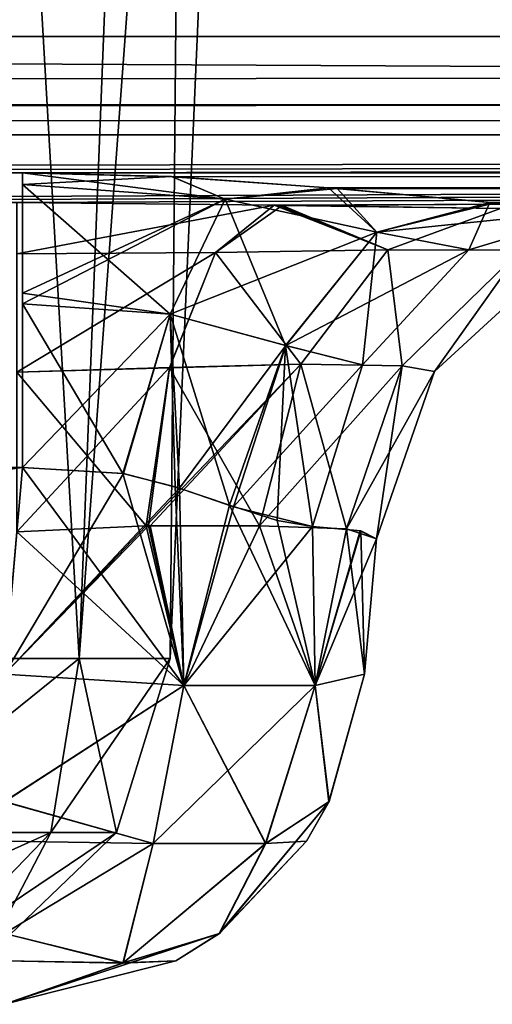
# Model space of a CAD drawing. Header units: millimetres. Extents: x -125 to 125, y -4 to 53.
# Tile 85 of 140: x 41.063 to 41.717, y -3.1 to -1.739. Entities that reach past the tile are written whole.
import ezdxf

# ---------------------------------------------------------------- set-up
doc = ezdxf.new("R2010")
doc.units = ezdxf.units.MM
doc.header["$LTSCALE"] = 65.185185
for name, color, linetype in [('14', 7, 'CONTINUOUS'), ('18', 7, 'CONTINUOUS'), ('209', 7, 'CONTINUOUS'), ('211', 7, 'CONTINUOUS'), ('272', 7, 'CONTINUOUS'), ('290', 7, 'CONTINUOUS'), ('297', 7, 'CONTINUOUS'), ('309', 7, 'CONTINUOUS'), ('312', 7, 'CONTINUOUS'), ('313', 7, 'CONTINUOUS'), ('332', 7, 'CONTINUOUS'), ('333', 7, 'CONTINUOUS'), ('345', 7, 'CONTINUOUS'), ('346', 7, 'CONTINUOUS'), ('347', 7, 'CONTINUOUS'), ('389', 7, 'CONTINUOUS'), ('390', 7, 'CONTINUOUS'), ('391', 7, 'CONTINUOUS'), ('409', 7, 'CONTINUOUS'), ('412', 7, 'CONTINUOUS'), ('413', 7, 'CONTINUOUS'), ('416', 7, 'CONTINUOUS'), ('421', 7, 'CONTINUOUS'), ('422', 7, 'CONTINUOUS'), ('423', 7, 'CONTINUOUS'), ('424', 7, 'CONTINUOUS'), ('429', 7, 'CONTINUOUS'), ('430', 7, 'CONTINUOUS'), ('431', 7, 'CONTINUOUS'), ('432', 7, 'CONTINUOUS'), ('478', 7, 'CONTINUOUS'), ('479', 7, 'CONTINUOUS'), ('480', 7, 'CONTINUOUS'), ('481', 7, 'CONTINUOUS')]:
    doc.layers.add(name, color=color, linetype=linetype)

msp = doc.modelspace()

# ---------------------------------------------------------------- linework, layer by layer
at = {"layer": '14', "color": 7, "linetype": 'Continuous'}
for points in [[(-123.8345, -1.5218, -124.8336), (123.8345, -1.5218, -124.8336), (123.8345, -1.7623, -124.7597), (-123.8345, -1.5218, -124.8336)], [(-123.8345, -1.5218, -124.8336), (123.8345, -1.7623, -124.7597), (-123.8345, -1.7623, -124.7597), (-123.8345, -1.5218, -124.8336)], [(123.8345, -1.7623, -124.7597), (123.8345, -1.9366, -124.5777), (-123.8345, -1.7623, -124.7597), (123.8345, -1.7623, -124.7597)], [(41.0668, -1.9508, -124.5504), (38.9332, -1.9508, -124.5504), (-123.8345, -1.7623, -124.7597), (41.0668, -1.9508, -124.5504)], [(123.8345, -1.9366, -124.5777), (41.0668, -1.9508, -124.5504), (-123.8345, -1.7623, -124.7597), (123.8345, -1.9366, -124.5777)], [(123.8345, -1.9366, -124.5777), (123.8345, -2, -124.334), (41.0668, -1.9508, -124.5504), (123.8345, -1.9366, -124.5777)], [(41.0668, -1.9508, -124.5504), (123.8345, -2, -124.334), (41.2731, -1.956, -124.5391), (41.0668, -1.9508, -124.5504)], [(41.2731, -1.956, -124.5391), (123.8345, -2, -124.334), (41.5021, -1.9724, -124.4978), (41.2731, -1.956, -124.5391)], [(41.5021, -1.9724, -124.4978), (123.8345, -2, -124.334), (41.7201, -1.9922, -124.422), (41.5021, -1.9724, -124.4978)]]:
    msp.add_3dface(points, dxfattribs=at)
at = {"layer": '18', "color": 7, "linetype": 'Continuous'}
for points in [[(123.8345, -1.5218, 124.8336), (-123.8345, -1.5218, 124.8336), (-123.8345, -1.7623, 124.7597), (123.8345, -1.5218, 124.8336)], [(123.8345, -1.5218, 124.8336), (-123.8345, -1.7623, 124.7597), (123.8345, -1.7623, 124.7597), (123.8345, -1.5218, 124.8336)], [(-123.8345, -1.7623, 124.7597), (-123.8345, -1.9366, 124.5777), (123.8345, -1.7623, 124.7597), (-123.8345, -1.7623, 124.7597)], [(-123.8345, -1.9366, 124.5777), (-41.0668, -1.9508, 124.5504), (123.8345, -1.7623, 124.7597), (-123.8345, -1.9366, 124.5777)], [(-41.0668, -1.9508, 124.5504), (-38.9332, -1.9508, 124.5504), (123.8345, -1.7623, 124.7597), (-41.0668, -1.9508, 124.5504)], [(-38.9332, -1.9508, 124.5504), (38.9332, -1.9508, 124.5504), (123.8345, -1.7623, 124.7597), (-38.9332, -1.9508, 124.5504)], [(38.9332, -1.9508, 124.5504), (41.0668, -1.9508, 124.5504), (123.8345, -1.7623, 124.7597), (38.9332, -1.9508, 124.5504)], [(123.8345, -1.9366, 124.5777), (123.8345, -1.7623, 124.7597), (41.0668, -1.9508, 124.5504), (123.8345, -1.9366, 124.5777)], [(41.2741, -1.9561, 124.539), (123.8345, -1.9366, 124.5777), (41.0668, -1.9508, 124.5504), (41.2741, -1.9561, 124.539)], [(41.4902, -1.9714, 124.5008), (123.8345, -1.9366, 124.5777), (41.2741, -1.9561, 124.539), (41.4902, -1.9714, 124.5008)], [(41.7134, -1.9917, 124.425), (123.8345, -1.9366, 124.5777), (41.4902, -1.9714, 124.5008), (41.7134, -1.9917, 124.425)], [(41.8745, -2, 124.334), (123.8345, -1.9366, 124.5777), (41.7134, -1.9917, 124.425), (41.8745, -2, 124.334)]]:
    msp.add_3dface(points, dxfattribs=at)
at = {"layer": '209', "color": 7, "linetype": 'Continuous'}
for points in [[(0, -1.898, -121.5652), (60.9384, -1.898, -121.7069), (0, -1.5981, -120.8409), (0, -1.898, -121.5652)], [(0, -1.5981, -120.8409), (60.9384, -1.898, -121.7069), (60.452, -1.5981, -120.9804), (0, -1.5981, -120.8409)], [(0, -1.898, -121.5652), (41.0589, -1.9919, -122.1852), (60.9384, -1.898, -121.7069), (0, -1.898, -121.5652)], [(41.0589, -1.9919, -122.1852), (41.4151, -1.9955, -122.2419), (60.9384, -1.898, -121.7069), (41.0589, -1.9919, -122.1852)], [(41.4151, -1.9955, -122.2419), (41.4259, -1.9957, -122.2456), (60.9384, -1.898, -121.7069), (41.4151, -1.9955, -122.2419)], [(41.4259, -1.9957, -122.2456), (41.7281, -2, -122.4074), (60.9384, -1.898, -121.7069), (41.4259, -1.9957, -122.2456)]]:
    msp.add_3dface(points, dxfattribs=at)
at = {"layer": '211', "color": 7, "linetype": 'Continuous'}
for points in [[(60.452, -1.5981, 120.9804), (0, -1.898, 121.5652), (0, -1.5981, 120.8409), (60.452, -1.5981, 120.9804)], [(60.9384, -1.898, 121.7069), (0, -1.898, 121.5652), (60.452, -1.5981, 120.9804), (60.9384, -1.898, 121.7069)], [(60.9384, -1.898, 121.7069), (12.7914, -2, 122.3471), (0, -1.898, 121.5652), (60.9384, -1.898, 121.7069)], [(38.9409, -1.9923, 122.1843), (12.7914, -2, 122.3471), (60.9384, -1.898, 121.7069), (38.9409, -1.9923, 122.1843)], [(39.9999, -1.9921, 122.1848), (38.9409, -1.9923, 122.1843), (60.9384, -1.898, 121.7069), (39.9999, -1.9921, 122.1848)], [(41.0589, -1.9919, 122.1852), (39.9999, -1.9921, 122.1848), (60.9384, -1.898, 121.7069), (41.0589, -1.9919, 122.1852)], [(41.4151, -1.9955, 122.242), (41.0589, -1.9919, 122.1852), (60.9384, -1.898, 121.7069), (41.4151, -1.9955, 122.242)], [(41.4207, -1.9956, 122.2438), (41.4151, -1.9955, 122.242), (60.9384, -1.898, 121.7069), (41.4207, -1.9956, 122.2438)], [(41.7281, -2, 122.4074), (41.4207, -1.9956, 122.2438), (60.9384, -1.898, 121.7069), (41.7281, -2, 122.4074)]]:
    msp.add_3dface(points, dxfattribs=at)
at = {"layer": '272', "color": 7, "linetype": 'Continuous'}
msp.add_3dface([(41.0418, -2.6436, 124.2437), (41.0668, -2.3579, 124.2687), (38.9332, -2.3579, 124.2687), (41.0418, -2.6436, 124.2437)], dxfattribs=at)
at = {"layer": '290', "color": 7, "linetype": 'Continuous'}
for points in [[(38.9582, -2.6436, -124.2437), (38.9332, -2.3579, -124.2687), (41.0668, -2.3579, -124.2687), (38.9582, -2.6436, -124.2437)], [(41.0418, -2.6436, -124.2437), (38.9582, -2.6436, -124.2437), (41.0668, -2.3579, -124.2687), (41.0418, -2.6436, -124.2437)]]:
    msp.add_3dface(points, dxfattribs=at)
at = {"layer": '297', "color": 7, "linetype": 'Continuous'}
for points in [[(41.5399, -2.6436, 123.1619), (41.5563, -2.4564, 123.1456), (41.5563, -2.4564, 123.762), (41.5399, -2.6436, 123.1619)], [(41.5399, -2.6436, 123.7456), (41.5399, -2.6436, 123.1619), (41.5563, -2.4564, 123.762), (41.5399, -2.6436, 123.7456)]]:
    msp.add_3dface(points, dxfattribs=at)
at = {"layer": '309', "color": 7, "linetype": 'Continuous'}
for points in [[(41.5399, -2.6436, -123.1619), (41.5399, -2.6436, -123.7456), (41.5563, -2.4564, -123.1456), (41.5399, -2.6436, -123.1619)], [(41.5399, -2.6436, -123.7456), (41.5563, -2.4564, -123.762), (41.5563, -2.4564, -123.1456), (41.5399, -2.6436, -123.7456)]]:
    msp.add_3dface(points, dxfattribs=at)
at = {"layer": '312', "color": 7, "linetype": 'Continuous'}
for points in [[(41.0668, -2.3579, 124.2687), (41.0418, -2.6436, 124.2437), (41.2898, -2.6593, 124.1757), (41.0668, -2.3579, 124.2687)], [(41.0668, -2.3579, 124.2687), (41.2898, -2.6593, 124.1757), (41.2055, -2.3663, 124.2482), (41.0668, -2.3579, 124.2687)], [(41.2055, -2.3663, 124.2482), (41.2898, -2.6593, 124.1757), (41.2779, -2.3849, 124.2185), (41.2055, -2.3663, 124.2482)], [(41.2779, -2.3849, 124.2185), (41.2898, -2.6593, 124.1757), (41.3532, -2.4102, 124.1707), (41.2779, -2.3849, 124.2185)], [(41.2898, -2.6593, 124.1757), (41.4719, -2.6593, 123.9936), (41.3532, -2.4102, 124.1707), (41.2898, -2.6593, 124.1757)], [(41.3532, -2.4102, 124.1707), (41.4719, -2.6593, 123.9936), (41.4191, -2.4313, 124.1102), (41.3532, -2.4102, 124.1707)], [(41.4191, -2.4313, 124.1102), (41.4719, -2.6593, 123.9936), (41.4678, -2.4395, 124.0495), (41.4191, -2.4313, 124.1102)], [(41.4678, -2.4395, 124.0495), (41.4719, -2.6593, 123.9936), (41.5348, -2.4456, 123.9113), (41.4678, -2.4395, 124.0495)], [(41.4719, -2.6593, 123.9936), (41.5399, -2.6436, 123.7456), (41.5348, -2.4456, 123.9113), (41.4719, -2.6593, 123.9936)], [(41.5399, -2.6436, 123.7456), (41.5563, -2.4564, 123.762), (41.5348, -2.4456, 123.9113), (41.5399, -2.6436, 123.7456)]]:
    msp.add_3dface(points, dxfattribs=at)
at = {"layer": '313', "color": 7, "linetype": 'Continuous'}
for points in [[(41.0418, -2.6436, 122.6638), (41.059, -2.447, 122.6466), (41.238, -2.4386, 122.6787), (41.0418, -2.6436, 122.6638)], [(41.2898, -2.6593, 122.7318), (41.0418, -2.6436, 122.6638), (41.2409, -2.4386, 122.6798), (41.2898, -2.6593, 122.7318)], [(41.2409, -2.4386, 122.6798), (41.0418, -2.6436, 122.6638), (41.238, -2.4386, 122.6787), (41.2409, -2.4386, 122.6798)], [(41.3947, -2.4387, 122.7749), (41.2898, -2.6593, 122.7318), (41.2409, -2.4386, 122.6798), (41.3947, -2.4387, 122.7749)], [(41.4719, -2.6593, 122.914), (41.2898, -2.6593, 122.7318), (41.3947, -2.4387, 122.7749), (41.4719, -2.6593, 122.914)], [(41.515, -2.4427, 122.9426), (41.4719, -2.6593, 122.914), (41.3947, -2.4387, 122.7749), (41.515, -2.4427, 122.9426)], [(41.5563, -2.4564, 123.1456), (41.4719, -2.6593, 122.914), (41.515, -2.4427, 122.9426), (41.5563, -2.4564, 123.1456)], [(41.5563, -2.4564, 123.1456), (41.5399, -2.6436, 123.1619), (41.4719, -2.6593, 122.914), (41.5563, -2.4564, 123.1456)]]:
    msp.add_3dface(points, dxfattribs=at)
at = {"layer": '332', "color": 7, "linetype": 'Continuous'}
for points in [[(41.0418, -2.6436, -124.2437), (41.0668, -2.3579, -124.2687), (41.2067, -2.3665, -124.2478), (41.0418, -2.6436, -124.2437)], [(41.2838, -2.3868, -124.2154), (41.0418, -2.6436, -124.2437), (41.2067, -2.3665, -124.2478), (41.2838, -2.3868, -124.2154)], [(41.2898, -2.6593, -124.1757), (41.0418, -2.6436, -124.2437), (41.2838, -2.3868, -124.2154), (41.2898, -2.6593, -124.1757)], [(41.3589, -2.4122, -124.1662), (41.2898, -2.6593, -124.1757), (41.2838, -2.3868, -124.2154), (41.3589, -2.4122, -124.1662)], [(41.4678, -2.4395, -124.0495), (41.2898, -2.6593, -124.1757), (41.3589, -2.4122, -124.1662), (41.4678, -2.4395, -124.0495)], [(41.4719, -2.6593, -123.9936), (41.2898, -2.6593, -124.1757), (41.4678, -2.4395, -124.0495), (41.4719, -2.6593, -123.9936)], [(41.5337, -2.4454, -123.9147), (41.4719, -2.6593, -123.9936), (41.4678, -2.4395, -124.0495), (41.5337, -2.4454, -123.9147)], [(41.5563, -2.4564, -123.762), (41.4719, -2.6593, -123.9936), (41.5337, -2.4454, -123.9147), (41.5563, -2.4564, -123.762)], [(41.5563, -2.4564, -123.762), (41.5399, -2.6436, -123.7456), (41.4719, -2.6593, -123.9936), (41.5563, -2.4564, -123.762)]]:
    msp.add_3dface(points, dxfattribs=at)
at = {"layer": '333', "color": 7, "linetype": 'Continuous'}
for points in [[(41.059, -2.447, -122.6466), (41.0418, -2.6436, -122.6638), (41.2898, -2.6593, -122.7318), (41.059, -2.447, -122.6466)], [(41.059, -2.447, -122.6466), (41.2898, -2.6593, -122.7318), (41.238, -2.4386, -122.6787), (41.059, -2.447, -122.6466)], [(41.238, -2.4386, -122.6787), (41.2898, -2.6593, -122.7318), (41.2435, -2.4386, -122.6808), (41.238, -2.4386, -122.6787)], [(41.2435, -2.4386, -122.6808), (41.2898, -2.6593, -122.7318), (41.3947, -2.4387, -122.7749), (41.2435, -2.4386, -122.6808)], [(41.2898, -2.6593, -122.7318), (41.4719, -2.6593, -122.914), (41.3947, -2.4387, -122.7749), (41.2898, -2.6593, -122.7318)], [(41.3947, -2.4387, -122.7749), (41.4719, -2.6593, -122.914), (41.515, -2.4427, -122.9426), (41.3947, -2.4387, -122.7749)], [(41.4719, -2.6593, -122.914), (41.5399, -2.6436, -123.1619), (41.515, -2.4427, -122.9426), (41.4719, -2.6593, -122.914)], [(41.5399, -2.6436, -123.1619), (41.5563, -2.4564, -123.1456), (41.515, -2.4427, -122.9426), (41.5399, -2.6436, -123.1619)]]:
    msp.add_3dface(points, dxfattribs=at)
at = {"layer": '345', "color": 7, "linetype": 'Continuous'}
for points in [[(41.2898, -2.6593, 124.1757), (41.0418, -2.6436, 124.2437), (41.0418, -2.8201, 124.1946), (41.2898, -2.6593, 124.1757)], [(41.5399, -2.6436, 123.7456), (41.4719, -2.6593, 123.9936), (41.4908, -2.8201, 123.7456), (41.5399, -2.6436, 123.7456)], [(41.2898, -2.6593, 124.1757), (41.0418, -2.8201, 124.1946), (41.2475, -2.8777, 124.107), (41.2898, -2.6593, 124.1757)], [(41.4032, -2.8777, 123.9512), (41.2898, -2.6593, 124.1757), (41.2475, -2.8777, 124.107), (41.4032, -2.8777, 123.9512)], [(41.4719, -2.6593, 123.9936), (41.2898, -2.6593, 124.1757), (41.4032, -2.8777, 123.9512), (41.4719, -2.6593, 123.9936)], [(41.4908, -2.8201, 123.7456), (41.4719, -2.6593, 123.9936), (41.4032, -2.8777, 123.9512), (41.4908, -2.8201, 123.7456)], [(41.0418, -2.8201, 124.1946), (41.0418, -3.0021, 124.0428), (41.2475, -2.8777, 124.107), (41.0418, -2.8201, 124.1946)], [(41.4908, -2.8201, 123.7456), (41.4032, -2.8777, 123.9512), (41.4596, -2.8747, 123.7456), (41.4908, -2.8201, 123.7456)], [(41.2475, -2.8777, 124.107), (41.0418, -3.0021, 124.0428), (41.2058, -3.043, 123.9095), (41.2475, -2.8777, 124.107)], [(41.4032, -2.8777, 123.9512), (41.2475, -2.8777, 124.107), (41.2058, -3.043, 123.9095), (41.4032, -2.8777, 123.9512)], [(41.4032, -2.8777, 123.9512), (41.2058, -3.043, 123.9095), (41.3391, -3.0021, 123.7456), (41.4032, -2.8777, 123.9512)], [(41.4032, -2.8777, 123.9512), (41.3391, -3.0021, 123.7456), (41.4596, -2.8747, 123.7456), (41.4032, -2.8777, 123.9512)], [(41.0418, -3.0021, 124.0428), (41.0418, -3.1, 123.7456), (41.2058, -3.043, 123.9095), (41.0418, -3.0021, 124.0428)], [(41.3391, -3.0021, 123.7456), (41.2058, -3.043, 123.9095), (41.2791, -3.0401, 123.7456), (41.3391, -3.0021, 123.7456)], [(41.2058, -3.043, 123.9095), (41.0418, -3.1, 123.7456), (41.2791, -3.0401, 123.7456), (41.2058, -3.043, 123.9095)]]:
    msp.add_3dface(points, dxfattribs=at)
at = {"layer": '346', "color": 7, "linetype": 'Continuous'}
for points in [[(41.5399, -2.6436, 123.1619), (41.5399, -2.6436, 123.7456), (41.4908, -2.8201, 123.7456), (41.5399, -2.6436, 123.1619)], [(41.5399, -2.6436, 123.1619), (41.4908, -2.8201, 123.7456), (41.4908, -2.8201, 123.1619), (41.5399, -2.6436, 123.1619)], [(41.4908, -2.8201, 123.7456), (41.4596, -2.8747, 123.7456), (41.4908, -2.8201, 123.1619), (41.4908, -2.8201, 123.7456)], [(41.4908, -2.8201, 123.1619), (41.4596, -2.8747, 123.7456), (41.4596, -2.8747, 123.1619), (41.4908, -2.8201, 123.1619)], [(41.4596, -2.8747, 123.1619), (41.3391, -3.0021, 123.7456), (41.3391, -3.0021, 123.1619), (41.4596, -2.8747, 123.1619)], [(41.4596, -2.8747, 123.7456), (41.3391, -3.0021, 123.7456), (41.4596, -2.8747, 123.1619), (41.4596, -2.8747, 123.7456)], [(41.3391, -3.0021, 123.1619), (41.2791, -3.0401, 123.7456), (41.2791, -3.0401, 123.1619), (41.3391, -3.0021, 123.1619)], [(41.3391, -3.0021, 123.7456), (41.2791, -3.0401, 123.7456), (41.3391, -3.0021, 123.1619), (41.3391, -3.0021, 123.7456)], [(41.0418, -3.1, 123.7456), (41.0418, -3.1, 123.1619), (41.2791, -3.0401, 123.1619), (41.0418, -3.1, 123.7456)], [(41.2791, -3.0401, 123.7456), (41.0418, -3.1, 123.7456), (41.2791, -3.0401, 123.1619), (41.2791, -3.0401, 123.7456)]]:
    msp.add_3dface(points, dxfattribs=at)
at = {"layer": '347', "color": 7, "linetype": 'Continuous'}
for points in [[(41.0418, -2.6436, 122.6638), (41.2898, -2.6593, 122.7318), (41.0418, -2.8201, 122.713), (41.0418, -2.6436, 122.6638)], [(41.4719, -2.6593, 122.914), (41.5399, -2.6436, 123.1619), (41.4908, -2.8201, 123.1619), (41.4719, -2.6593, 122.914)], [(41.0418, -2.8201, 122.713), (41.2898, -2.6593, 122.7318), (41.2475, -2.8777, 122.8005), (41.0418, -2.8201, 122.713)], [(41.2475, -2.8777, 122.8005), (41.4719, -2.6593, 122.914), (41.4032, -2.8777, 122.9563), (41.2475, -2.8777, 122.8005)], [(41.2898, -2.6593, 122.7318), (41.4719, -2.6593, 122.914), (41.2475, -2.8777, 122.8005), (41.2898, -2.6593, 122.7318)], [(41.4719, -2.6593, 122.914), (41.4908, -2.8201, 123.1619), (41.4032, -2.8777, 122.9563), (41.4719, -2.6593, 122.914)], [(41.0418, -2.8201, 122.713), (41.2475, -2.8777, 122.8005), (41.0418, -2.8747, 122.7442), (41.0418, -2.8201, 122.713)], [(41.4908, -2.8201, 123.1619), (41.4596, -2.8747, 123.1619), (41.3391, -3.0021, 123.1619), (41.4908, -2.8201, 123.1619)], [(41.4908, -2.8201, 123.1619), (41.3391, -3.0021, 123.1619), (41.4032, -2.8777, 122.9563), (41.4908, -2.8201, 123.1619)], [(41.2475, -2.8777, 122.8005), (41.0418, -3.0021, 122.8647), (41.0418, -2.8747, 122.7442), (41.2475, -2.8777, 122.8005)], [(41.2475, -2.8777, 122.8005), (41.2058, -3.043, 122.998), (41.0418, -3.0021, 122.8647), (41.2475, -2.8777, 122.8005)], [(41.4032, -2.8777, 122.9563), (41.3391, -3.0021, 123.1619), (41.2058, -3.043, 122.998), (41.4032, -2.8777, 122.9563)], [(41.2475, -2.8777, 122.8005), (41.4032, -2.8777, 122.9563), (41.2058, -3.043, 122.998), (41.2475, -2.8777, 122.8005)], [(41.3391, -3.0021, 123.1619), (41.0418, -3.1, 123.1619), (41.2058, -3.043, 122.998), (41.3391, -3.0021, 123.1619)], [(41.0418, -3.1, 123.1619), (41.3391, -3.0021, 123.1619), (41.2791, -3.0401, 123.1619), (41.0418, -3.1, 123.1619)], [(41.0418, -3.0021, 122.8647), (41.2058, -3.043, 122.998), (41.0418, -3.0401, 122.9246), (41.0418, -3.0021, 122.8647)], [(41.2058, -3.043, 122.998), (41.0418, -3.1, 123.1619), (41.0418, -3.0401, 122.9246), (41.2058, -3.043, 122.998)]]:
    msp.add_3dface(points, dxfattribs=at)
at = {"layer": '389', "color": 7, "linetype": 'Continuous'}
for points in [[(41.0418, -2.6436, -124.2437), (41.2898, -2.6593, -124.1757), (41.0418, -2.8199, -124.1946), (41.0418, -2.6436, -124.2437)], [(41.4719, -2.6593, -123.9936), (41.5399, -2.6436, -123.7456), (41.4909, -2.8199, -123.7456), (41.4719, -2.6593, -123.9936)], [(41.0418, -2.8199, -124.1946), (41.2898, -2.6593, -124.1757), (41.2476, -2.8775, -124.1071), (41.0418, -2.8199, -124.1946)], [(41.2476, -2.8775, -124.1071), (41.4719, -2.6593, -123.9936), (41.4033, -2.8775, -123.9513), (41.2476, -2.8775, -124.1071)], [(41.2898, -2.6593, -124.1757), (41.4719, -2.6593, -123.9936), (41.2476, -2.8775, -124.1071), (41.2898, -2.6593, -124.1757)], [(41.4033, -2.8775, -123.9513), (41.4719, -2.6593, -123.9936), (41.4909, -2.8199, -123.7456), (41.4033, -2.8775, -123.9513)], [(41.0418, -2.8747, -124.1633), (41.0418, -2.8199, -124.1946), (41.2476, -2.8775, -124.1071), (41.0418, -2.8747, -124.1633)], [(41.3393, -3.0019, -123.7456), (41.4909, -2.8199, -123.7456), (41.4596, -2.8747, -123.7456), (41.3393, -3.0019, -123.7456)], [(41.4033, -2.8775, -123.9513), (41.4909, -2.8199, -123.7456), (41.3393, -3.0019, -123.7456), (41.4033, -2.8775, -123.9513)], [(41.0418, -3.0019, -124.0431), (41.0418, -2.8747, -124.1633), (41.2476, -2.8775, -124.1071), (41.0418, -3.0019, -124.0431)], [(41.0418, -3.0019, -124.0431), (41.2476, -2.8775, -124.1071), (41.2059, -3.0429, -123.9097), (41.0418, -3.0019, -124.0431)], [(41.2476, -2.8775, -124.1071), (41.4033, -2.8775, -123.9513), (41.2059, -3.0429, -123.9097), (41.2476, -2.8775, -124.1071)], [(41.2059, -3.0429, -123.9097), (41.4033, -2.8775, -123.9513), (41.3393, -3.0019, -123.7456), (41.2059, -3.0429, -123.9097)], [(41.0418, -3.0401, -123.9829), (41.0418, -3.0019, -124.0431), (41.2059, -3.0429, -123.9097), (41.0418, -3.0401, -123.9829)], [(41.0418, -3.1, -123.7456), (41.3393, -3.0019, -123.7456), (41.2791, -3.0401, -123.7456), (41.0418, -3.1, -123.7456)], [(41.0418, -3.1, -123.7456), (41.2059, -3.0429, -123.9097), (41.3393, -3.0019, -123.7456), (41.0418, -3.1, -123.7456)], [(41.0418, -3.1, -123.7456), (41.0418, -3.0401, -123.9829), (41.2059, -3.0429, -123.9097), (41.0418, -3.1, -123.7456)]]:
    msp.add_3dface(points, dxfattribs=at)
at = {"layer": '390', "color": 7, "linetype": 'Continuous'}
for points in [[(41.5399, -2.6436, -123.7456), (41.5399, -2.6436, -123.1619), (41.4909, -2.8199, -123.1619), (41.5399, -2.6436, -123.7456)], [(41.4909, -2.8199, -123.7456), (41.5399, -2.6436, -123.7456), (41.4909, -2.8199, -123.1619), (41.4909, -2.8199, -123.7456)], [(41.4596, -2.8747, -123.1619), (41.4909, -2.8199, -123.7456), (41.4909, -2.8199, -123.1619), (41.4596, -2.8747, -123.1619)], [(41.4596, -2.8747, -123.7456), (41.4909, -2.8199, -123.7456), (41.4596, -2.8747, -123.1619), (41.4596, -2.8747, -123.7456)], [(41.3393, -3.0019, -123.1619), (41.4596, -2.8747, -123.7456), (41.4596, -2.8747, -123.1619), (41.3393, -3.0019, -123.1619)], [(41.3393, -3.0019, -123.7456), (41.4596, -2.8747, -123.7456), (41.3393, -3.0019, -123.1619), (41.3393, -3.0019, -123.7456)], [(41.2791, -3.0401, -123.1619), (41.3393, -3.0019, -123.7456), (41.3393, -3.0019, -123.1619), (41.2791, -3.0401, -123.1619)], [(41.2791, -3.0401, -123.7456), (41.3393, -3.0019, -123.7456), (41.2791, -3.0401, -123.1619), (41.2791, -3.0401, -123.7456)], [(41.0418, -3.1, -123.1619), (41.0418, -3.1, -123.7456), (41.2791, -3.0401, -123.7456), (41.0418, -3.1, -123.1619)], [(41.0418, -3.1, -123.1619), (41.2791, -3.0401, -123.7456), (41.2791, -3.0401, -123.1619), (41.0418, -3.1, -123.1619)]]:
    msp.add_3dface(points, dxfattribs=at)
at = {"layer": '391', "color": 7, "linetype": 'Continuous'}
for points in [[(41.2898, -2.6593, -122.7318), (41.0418, -2.6436, -122.6638), (41.0418, -2.8199, -122.7129), (41.2898, -2.6593, -122.7318)], [(41.5399, -2.6436, -123.1619), (41.4719, -2.6593, -122.914), (41.4909, -2.8199, -123.1619), (41.5399, -2.6436, -123.1619)], [(41.2898, -2.6593, -122.7318), (41.0418, -2.8199, -122.7129), (41.2476, -2.8775, -122.8004), (41.2898, -2.6593, -122.7318)], [(41.4033, -2.8775, -122.9562), (41.2898, -2.6593, -122.7318), (41.2476, -2.8775, -122.8004), (41.4033, -2.8775, -122.9562)], [(41.4719, -2.6593, -122.914), (41.2898, -2.6593, -122.7318), (41.4033, -2.8775, -122.9562), (41.4719, -2.6593, -122.914)], [(41.4909, -2.8199, -123.1619), (41.4719, -2.6593, -122.914), (41.4033, -2.8775, -122.9562), (41.4909, -2.8199, -123.1619)], [(41.0418, -2.8199, -122.7129), (41.0418, -3.0019, -122.8645), (41.2476, -2.8775, -122.8004), (41.0418, -2.8199, -122.7129)], [(41.4596, -2.8747, -123.1619), (41.4909, -2.8199, -123.1619), (41.4033, -2.8775, -122.9562), (41.4596, -2.8747, -123.1619)], [(41.2476, -2.8775, -122.8004), (41.0418, -3.0019, -122.8645), (41.2059, -3.0429, -122.9979), (41.2476, -2.8775, -122.8004)], [(41.4033, -2.8775, -122.9562), (41.2476, -2.8775, -122.8004), (41.2059, -3.0429, -122.9979), (41.4033, -2.8775, -122.9562)], [(41.3393, -3.0019, -123.1619), (41.4033, -2.8775, -122.9562), (41.2059, -3.0429, -122.9979), (41.3393, -3.0019, -123.1619)], [(41.3393, -3.0019, -123.1619), (41.4596, -2.8747, -123.1619), (41.4033, -2.8775, -122.9562), (41.3393, -3.0019, -123.1619)], [(41.0418, -3.0019, -122.8645), (41.0418, -3.1, -123.1619), (41.2059, -3.0429, -122.9979), (41.0418, -3.0019, -122.8645)], [(41.2791, -3.0401, -123.1619), (41.3393, -3.0019, -123.1619), (41.2059, -3.0429, -122.9979), (41.2791, -3.0401, -123.1619)], [(41.0418, -3.1, -123.1619), (41.2791, -3.0401, -123.1619), (41.2059, -3.0429, -122.9979), (41.0418, -3.1, -123.1619)]]:
    msp.add_3dface(points, dxfattribs=at)
at = {"layer": '409', "color": 7, "linetype": 'Continuous'}
for points in [[(40.7924, -2.6218, -39.0064), (41.145, -2.6218, -39.4486), (40.9052, 1.5218, -38.8649), (40.7924, -2.6218, -39.0064)], [(40.9052, 1.5218, -38.8649), (41.145, -2.6218, -39.4486), (41.308, 1.5218, -39.3701), (40.9052, 1.5218, -38.8649)], [(41.145, -2.6218, -39.4486), (41.2709, -2.6218, -40), (41.308, 1.5218, -39.3701), (41.145, -2.6218, -39.4486)], [(41.308, 1.5218, -39.3701), (41.2709, -2.6218, -40), (41.4518, 1.5218, -40), (41.308, 1.5218, -39.3701)]]:
    msp.add_3dface(points, dxfattribs=at)
at = {"layer": '412', "color": 7, "linetype": 'Continuous'}
for points in [[(40.7924, -2.6218, 40.9936), (41.145, -2.6218, 40.5514), (40.9052, 1.5218, 41.1351), (40.7924, -2.6218, 40.9936)], [(40.9052, 1.5218, 41.1351), (41.145, -2.6218, 40.5514), (41.308, 1.5218, 40.6299), (40.9052, 1.5218, 41.1351)], [(41.145, -2.6218, 40.5514), (41.2709, -2.6218, 40), (41.308, 1.5218, 40.6299), (41.145, -2.6218, 40.5514)], [(41.308, 1.5218, 40.6299), (41.2709, -2.6218, 40), (41.4518, 1.5218, 40), (41.308, 1.5218, 40.6299)]]:
    msp.add_3dface(points, dxfattribs=at)
at = {"layer": '413', "color": 7, "linetype": 'Continuous'}
for points in [[(41.145, -2.6218, 39.4486), (40.7924, -2.6218, 39.0064), (41.308, 1.5218, 39.3701), (41.145, -2.6218, 39.4486)], [(41.308, 1.5218, 39.3701), (40.7924, -2.6218, 39.0064), (40.9052, 1.5218, 38.8649), (41.308, 1.5218, 39.3701)], [(41.4518, 1.5218, 40), (41.2709, -2.6218, 40), (41.145, -2.6218, 39.4486), (41.4518, 1.5218, 40)], [(41.4518, 1.5218, 40), (41.145, -2.6218, 39.4486), (41.308, 1.5218, 39.3701), (41.4518, 1.5218, 40)]]:
    msp.add_3dface(points, dxfattribs=at)
at = {"layer": '416', "color": 7, "linetype": 'Continuous'}
for points in [[(41.145, -2.6218, -40.5514), (40.7924, -2.6218, -40.9936), (41.308, 1.5218, -40.6299), (41.145, -2.6218, -40.5514)], [(41.308, 1.5218, -40.6299), (40.7924, -2.6218, -40.9936), (40.9052, 1.5218, -41.1351), (41.308, 1.5218, -40.6299)], [(41.4518, 1.5218, -40), (41.2709, -2.6218, -40), (41.145, -2.6218, -40.5514), (41.4518, 1.5218, -40)], [(41.4518, 1.5218, -40), (41.145, -2.6218, -40.5514), (41.308, 1.5218, -40.6299), (41.4518, 1.5218, -40)]]:
    msp.add_3dface(points, dxfattribs=at)
at = {"layer": '421', "color": 7, "linetype": 'Continuous'}
for points in [[(41.145, -2.6218, 40.5514), (40.7924, -2.6218, 40.9936), (40.8463, -2.8625, 40.8463), (41.145, -2.6218, 40.5514)], [(41.145, -2.6218, 40.5514), (40.8463, -2.8625, 40.8463), (41.1058, -2.8625, 40.458), (41.145, -2.6218, 40.5514)], [(41.145, -2.6218, 40.5514), (41.1058, -2.8625, 40.458), (41.1969, -2.8625, 40), (41.145, -2.6218, 40.5514)], [(41.2709, -2.6218, 40), (41.145, -2.6218, 40.5514), (41.1969, -2.8625, 40), (41.2709, -2.6218, 40)], [(40.8463, -2.8625, 40.8463), (40.9376, -3.0367, 40.3884), (41.1058, -2.8625, 40.458), (40.8463, -2.8625, 40.8463)], [(40.9376, -3.0367, 40.3884), (41.0148, -3.0367, 40), (41.1058, -2.8625, 40.458), (40.9376, -3.0367, 40.3884)], [(41.1058, -2.8625, 40.458), (41.0148, -3.0367, 40), (41.1969, -2.8625, 40), (41.1058, -2.8625, 40.458)]]:
    msp.add_3dface(points, dxfattribs=at)
at = {"layer": '422', "color": 7, "linetype": 'Continuous'}
for points in [[(40.7924, -2.6218, 39.0064), (41.145, -2.6218, 39.4486), (40.8463, -2.8625, 39.1537), (40.7924, -2.6218, 39.0064)], [(41.145, -2.6218, 39.4486), (41.1058, -2.8625, 39.542), (40.8463, -2.8625, 39.1537), (41.145, -2.6218, 39.4486)], [(41.145, -2.6218, 39.4486), (41.2709, -2.6218, 40), (41.1058, -2.8625, 39.542), (41.145, -2.6218, 39.4486)], [(41.2709, -2.6218, 40), (41.1969, -2.8625, 40), (41.1058, -2.8625, 39.542), (41.2709, -2.6218, 40)], [(40.9376, -3.0367, 39.6116), (40.7176, -3.0367, 39.2824), (41.1058, -2.8625, 39.542), (40.9376, -3.0367, 39.6116)], [(41.1058, -2.8625, 39.542), (40.7176, -3.0367, 39.2824), (40.8463, -2.8625, 39.1537), (41.1058, -2.8625, 39.542)], [(41.1969, -2.8625, 40), (41.0148, -3.0367, 40), (40.9376, -3.0367, 39.6116), (41.1969, -2.8625, 40)], [(41.1969, -2.8625, 40), (40.9376, -3.0367, 39.6116), (41.1058, -2.8625, 39.542), (41.1969, -2.8625, 40)]]:
    msp.add_3dface(points, dxfattribs=at)
at = {"layer": '423', "color": 7, "linetype": 'Continuous'}
for points in [[(41.145, -2.6218, -39.4486), (40.7924, -2.6218, -39.0064), (40.8463, -2.8625, -39.1537), (41.145, -2.6218, -39.4486)], [(41.145, -2.6218, -39.4486), (40.8463, -2.8625, -39.1537), (41.1058, -2.8625, -39.542), (41.145, -2.6218, -39.4486)], [(41.145, -2.6218, -39.4486), (41.1058, -2.8625, -39.542), (41.1969, -2.8625, -40), (41.145, -2.6218, -39.4486)], [(41.2709, -2.6218, -40), (41.145, -2.6218, -39.4486), (41.1969, -2.8625, -40), (41.2709, -2.6218, -40)], [(40.8463, -2.8625, -39.1537), (40.9376, -3.0367, -39.6116), (41.1058, -2.8625, -39.542), (40.8463, -2.8625, -39.1537)], [(40.9376, -3.0367, -39.6116), (41.0148, -3.0367, -40), (41.1058, -2.8625, -39.542), (40.9376, -3.0367, -39.6116)], [(41.1058, -2.8625, -39.542), (41.0148, -3.0367, -40), (41.1969, -2.8625, -40), (41.1058, -2.8625, -39.542)]]:
    msp.add_3dface(points, dxfattribs=at)
at = {"layer": '424', "color": 7, "linetype": 'Continuous'}
for points in [[(40.7924, -2.6218, -40.9936), (41.145, -2.6218, -40.5514), (40.8463, -2.8625, -40.8463), (40.7924, -2.6218, -40.9936)], [(41.145, -2.6218, -40.5514), (41.1058, -2.8625, -40.458), (40.8463, -2.8625, -40.8463), (41.145, -2.6218, -40.5514)], [(41.2709, -2.6218, -40), (41.1969, -2.8625, -40), (41.1058, -2.8625, -40.458), (41.2709, -2.6218, -40)], [(41.145, -2.6218, -40.5514), (41.2709, -2.6218, -40), (41.1058, -2.8625, -40.458), (41.145, -2.6218, -40.5514)], [(41.1058, -2.8625, -40.458), (40.7176, -3.0367, -40.7176), (40.8463, -2.8625, -40.8463), (41.1058, -2.8625, -40.458)], [(40.9376, -3.0367, -40.3884), (40.7176, -3.0367, -40.7176), (41.1058, -2.8625, -40.458), (40.9376, -3.0367, -40.3884)], [(41.1969, -2.8625, -40), (40.9376, -3.0367, -40.3884), (41.1058, -2.8625, -40.458), (41.1969, -2.8625, -40)], [(41.1969, -2.8625, -40), (41.0148, -3.0367, -40), (40.9376, -3.0367, -40.3884), (41.1969, -2.8625, -40)]]:
    msp.add_3dface(points, dxfattribs=at)
at = {"layer": '429', "color": 7, "linetype": 'Continuous'}
for points in [[(41.4151, -1.9955, -122.2419), (41.0589, -1.9919, -122.1852), (41.0589, -2.0626, -122.4071), (41.4151, -1.9955, -122.2419)], [(41.4151, -1.9955, -122.2419), (41.0589, -2.0626, -122.4071), (41.334, -2.0608, -122.4494), (41.4151, -1.9955, -122.2419)], [(41.4259, -1.9957, -122.2456), (41.4151, -1.9955, -122.2419), (41.334, -2.0608, -122.4494), (41.4259, -1.9957, -122.2456)], [(41.5722, -2.0571, -122.5792), (41.4259, -1.9957, -122.2456), (41.334, -2.0608, -122.4494), (41.5722, -2.0571, -122.5792)], [(41.7281, -2, -122.4074), (41.4259, -1.9957, -122.2456), (41.5722, -2.0571, -122.5792), (41.7281, -2, -122.4074)], [(41.0589, -2.0626, -122.4071), (41.059, -2.2261, -122.5729), (41.334, -2.0608, -122.4494), (41.0589, -2.0626, -122.4071)], [(41.059, -2.2261, -122.5729), (41.2704, -2.22, -122.6064), (41.334, -2.0608, -122.4494), (41.059, -2.2261, -122.5729)], [(41.2704, -2.22, -122.6064), (41.4519, -2.2154, -122.7118), (41.334, -2.0608, -122.4494), (41.2704, -2.22, -122.6064)], [(41.4519, -2.2154, -122.7118), (41.5722, -2.0571, -122.5792), (41.334, -2.0608, -122.4494), (41.4519, -2.2154, -122.7118)], [(41.238, -2.4386, -122.6787), (41.4519, -2.2154, -122.7118), (41.2704, -2.22, -122.6064), (41.238, -2.4386, -122.6787)], [(41.238, -2.4386, -122.6787), (41.2435, -2.4386, -122.6808), (41.4519, -2.2154, -122.7118), (41.238, -2.4386, -122.6787)], [(41.2435, -2.4386, -122.6808), (41.3947, -2.4387, -122.7749), (41.4519, -2.2154, -122.7118), (41.2435, -2.4386, -122.6808)], [(41.059, -2.447, -122.6466), (41.238, -2.4386, -122.6787), (41.2704, -2.22, -122.6064), (41.059, -2.447, -122.6466)], [(41.059, -2.2261, -122.5729), (41.059, -2.447, -122.6466), (41.2704, -2.22, -122.6064), (41.059, -2.2261, -122.5729)]]:
    msp.add_3dface(points, dxfattribs=at)
at = {"layer": '430', "color": 7, "linetype": 'Continuous'}
for points in [[(41.7281, -2, -122.4074), (41.5722, -2.0571, -122.5792), (41.7561, -2.0577, -122.8362), (41.7281, -2, -122.4074)], [(41.5722, -2.0571, -122.5792), (41.4519, -2.2154, -122.7118), (41.592, -2.2176, -122.9086), (41.5722, -2.0571, -122.5792)], [(41.5722, -2.0571, -122.5792), (41.592, -2.2176, -122.9086), (41.7561, -2.0577, -122.8362), (41.5722, -2.0571, -122.5792)], [(41.592, -2.2176, -122.9086), (41.6367, -2.2252, -123.1456), (41.7561, -2.0577, -122.8362), (41.592, -2.2176, -122.9086)], [(41.6367, -2.2252, -123.1456), (41.8171, -2.0599, -123.1456), (41.7561, -2.0577, -122.8362), (41.6367, -2.2252, -123.1456)], [(41.4519, -2.2154, -122.7118), (41.3947, -2.4387, -122.7749), (41.592, -2.2176, -122.9086), (41.4519, -2.2154, -122.7118)], [(41.3947, -2.4387, -122.7749), (41.515, -2.4427, -122.9426), (41.592, -2.2176, -122.9086), (41.3947, -2.4387, -122.7749)], [(41.515, -2.4427, -122.9426), (41.6367, -2.2252, -123.1456), (41.592, -2.2176, -122.9086), (41.515, -2.4427, -122.9426)], [(41.515, -2.4427, -122.9426), (41.5563, -2.4564, -123.1456), (41.6367, -2.2252, -123.1456), (41.515, -2.4427, -122.9426)]]:
    msp.add_3dface(points, dxfattribs=at)
at = {"layer": '431', "color": 7, "linetype": 'Continuous'}
for points in [[(41.8171, -2.0599, -123.762), (41.6367, -2.2252, -123.1456), (41.6367, -2.2252, -123.762), (41.8171, -2.0599, -123.762)], [(41.8171, -2.0599, -123.1456), (41.6367, -2.2252, -123.1456), (41.8171, -2.0599, -123.762), (41.8171, -2.0599, -123.1456)], [(41.5563, -2.4564, -123.1456), (41.5563, -2.4564, -123.762), (41.6367, -2.2252, -123.762), (41.5563, -2.4564, -123.1456)], [(41.6367, -2.2252, -123.1456), (41.5563, -2.4564, -123.1456), (41.6367, -2.2252, -123.762), (41.6367, -2.2252, -123.1456)]]:
    msp.add_3dface(points, dxfattribs=at)
at = {"layer": '432', "color": 7, "linetype": 'Continuous'}
for points in [[(41.0668, -1.9508, -124.5504), (41.2731, -1.956, -124.5391), (41.0668, -1.9669, -124.5196), (41.0668, -1.9508, -124.5504)], [(41.0668, -1.9669, -124.5196), (41.2731, -1.956, -124.5391), (41.347, -1.9869, -124.475), (41.0668, -1.9669, -124.5196)], [(41.2731, -1.956, -124.5391), (41.5021, -1.9724, -124.4978), (41.347, -1.9869, -124.475), (41.2731, -1.956, -124.5391)], [(41.0668, -1.9669, -124.5196), (41.347, -1.9869, -124.475), (41.0668, -2.117, -124.3556), (41.0668, -1.9669, -124.5196)], [(41.347, -1.9869, -124.475), (41.5021, -1.9724, -124.4978), (41.5569, -2.0326, -124.3488), (41.347, -1.9869, -124.475)], [(41.5021, -1.9724, -124.4978), (41.7201, -1.9922, -124.422), (41.5569, -2.0326, -124.3488), (41.5021, -1.9724, -124.4978)], [(41.0668, -2.1317, -124.3458), (41.347, -1.9869, -124.475), (41.2709, -2.1462, -124.3132), (41.0668, -2.1317, -124.3458)], [(41.0668, -2.117, -124.3556), (41.347, -1.9869, -124.475), (41.0668, -2.1317, -124.3458), (41.0668, -2.117, -124.3556)], [(41.347, -1.9869, -124.475), (41.5569, -2.0326, -124.3488), (41.2709, -2.1462, -124.3132), (41.347, -1.9869, -124.475)], [(41.7201, -1.9922, -124.422), (41.8745, -2, -124.334), (41.5569, -2.0326, -124.3488), (41.7201, -1.9922, -124.422)], [(41.5569, -2.0326, -124.3488), (41.8745, -2, -124.334), (41.6842, -2.0572, -124.2009), (41.5569, -2.0326, -124.3488)], [(41.2709, -2.1462, -124.3132), (41.5569, -2.0326, -124.3488), (41.4309, -2.1895, -124.2189), (41.2709, -2.1462, -124.3132)], [(41.5569, -2.0326, -124.3488), (41.6842, -2.0572, -124.2009), (41.4309, -2.1895, -124.2189), (41.5569, -2.0326, -124.3488)], [(41.4309, -2.1895, -124.2189), (41.6842, -2.0572, -124.2009), (41.5373, -2.2161, -124.0981), (41.4309, -2.1895, -124.2189)], [(41.0668, -2.3579, -124.2687), (41.0668, -2.1317, -124.3458), (41.2709, -2.1462, -124.3132), (41.0668, -2.3579, -124.2687)], [(41.2067, -2.3665, -124.2478), (41.0668, -2.3579, -124.2687), (41.2709, -2.1462, -124.3132), (41.2067, -2.3665, -124.2478)], [(41.2838, -2.3868, -124.2154), (41.2067, -2.3665, -124.2478), (41.2709, -2.1462, -124.3132), (41.2838, -2.3868, -124.2154)], [(41.2838, -2.3868, -124.2154), (41.2709, -2.1462, -124.3132), (41.4309, -2.1895, -124.2189), (41.2838, -2.3868, -124.2154)], [(41.3589, -2.4122, -124.1662), (41.2838, -2.3868, -124.2154), (41.4309, -2.1895, -124.2189), (41.3589, -2.4122, -124.1662)], [(41.3589, -2.4122, -124.1662), (41.4309, -2.1895, -124.2189), (41.5373, -2.2161, -124.0981), (41.3589, -2.4122, -124.1662)], [(41.4678, -2.4395, -124.0495), (41.3589, -2.4122, -124.1662), (41.5373, -2.2161, -124.0981), (41.4678, -2.4395, -124.0495)]]:
    msp.add_3dface(points, dxfattribs=at)
at = {"layer": '478', "color": 7, "linetype": 'Continuous'}
for points in [[(41.2741, -1.9561, 124.539), (41.0668, -1.9508, 124.5504), (41.347, -1.9869, 124.475), (41.2741, -1.9561, 124.539)], [(41.347, -1.9869, 124.475), (41.0668, -1.9508, 124.5504), (41.0668, -1.9669, 124.5196), (41.347, -1.9869, 124.475)], [(41.4902, -1.9714, 124.5008), (41.2741, -1.9561, 124.539), (41.347, -1.9869, 124.475), (41.4902, -1.9714, 124.5008)], [(41.347, -1.9869, 124.475), (41.0668, -1.9669, 124.5196), (41.2709, -2.1462, 124.3132), (41.347, -1.9869, 124.475)], [(41.2709, -2.1462, 124.3132), (41.0668, -1.9669, 124.5196), (41.0668, -2.117, 124.3556), (41.2709, -2.1462, 124.3132)], [(41.5569, -2.0326, 124.3488), (41.4902, -1.9714, 124.5008), (41.347, -1.9869, 124.475), (41.5569, -2.0326, 124.3488)], [(41.7134, -1.9917, 124.425), (41.4902, -1.9714, 124.5008), (41.5569, -2.0326, 124.3488), (41.7134, -1.9917, 124.425)], [(41.4308, -2.1895, 124.2189), (41.347, -1.9869, 124.475), (41.2709, -2.1462, 124.3132), (41.4308, -2.1895, 124.2189)], [(41.5569, -2.0326, 124.3488), (41.347, -1.9869, 124.475), (41.4308, -2.1895, 124.2189), (41.5569, -2.0326, 124.3488)], [(41.6842, -2.0572, 124.2009), (41.7134, -1.9917, 124.425), (41.5569, -2.0326, 124.3488), (41.6842, -2.0572, 124.2009)], [(41.8745, -2, 124.334), (41.7134, -1.9917, 124.425), (41.6842, -2.0572, 124.2009), (41.8745, -2, 124.334)], [(41.5373, -2.2161, 124.0981), (41.5569, -2.0326, 124.3488), (41.4308, -2.1895, 124.2189), (41.5373, -2.2161, 124.0981)], [(41.6842, -2.0572, 124.2009), (41.5569, -2.0326, 124.3488), (41.5373, -2.2161, 124.0981), (41.6842, -2.0572, 124.2009)], [(41.0668, -2.1317, 124.3458), (41.2709, -2.1462, 124.3132), (41.0668, -2.117, 124.3556), (41.0668, -2.1317, 124.3458)], [(41.2055, -2.3663, 124.2482), (41.2709, -2.1462, 124.3132), (41.0668, -2.1317, 124.3458), (41.2055, -2.3663, 124.2482)], [(41.0668, -2.3579, 124.2687), (41.2055, -2.3663, 124.2482), (41.0668, -2.1317, 124.3458), (41.0668, -2.3579, 124.2687)], [(41.2055, -2.3663, 124.2482), (41.2779, -2.3849, 124.2185), (41.2709, -2.1462, 124.3132), (41.2055, -2.3663, 124.2482)], [(41.2779, -2.3849, 124.2185), (41.3532, -2.4102, 124.1707), (41.2709, -2.1462, 124.3132), (41.2779, -2.3849, 124.2185)], [(41.3532, -2.4102, 124.1707), (41.4308, -2.1895, 124.2189), (41.2709, -2.1462, 124.3132), (41.3532, -2.4102, 124.1707)], [(41.3532, -2.4102, 124.1707), (41.4191, -2.4313, 124.1102), (41.4308, -2.1895, 124.2189), (41.3532, -2.4102, 124.1707)], [(41.4191, -2.4313, 124.1102), (41.4678, -2.4395, 124.0495), (41.4308, -2.1895, 124.2189), (41.4191, -2.4313, 124.1102)], [(41.4678, -2.4395, 124.0495), (41.5373, -2.2161, 124.0981), (41.4308, -2.1895, 124.2189), (41.4678, -2.4395, 124.0495)]]:
    msp.add_3dface(points, dxfattribs=at)
at = {"layer": '479', "color": 7, "linetype": 'Continuous'}
for points in [[(41.6367, -2.2252, 123.1456), (41.8171, -2.0599, 123.1456), (41.6367, -2.2252, 123.762), (41.6367, -2.2252, 123.1456)], [(41.6367, -2.2252, 123.762), (41.8171, -2.0599, 123.1456), (41.8171, -2.0599, 123.762), (41.6367, -2.2252, 123.762)], [(41.5563, -2.4564, 123.762), (41.5563, -2.4564, 123.1456), (41.6367, -2.2252, 123.1456), (41.5563, -2.4564, 123.762)], [(41.5563, -2.4564, 123.762), (41.6367, -2.2252, 123.1456), (41.6367, -2.2252, 123.762), (41.5563, -2.4564, 123.762)]]:
    msp.add_3dface(points, dxfattribs=at)
at = {"layer": '480', "color": 7, "linetype": 'Continuous'}
for points in [[(41.5722, -2.0571, 122.5792), (41.7281, -2, 122.4074), (41.7561, -2.0577, 122.8362), (41.5722, -2.0571, 122.5792)], [(41.4519, -2.2154, 122.7118), (41.5722, -2.0571, 122.5792), (41.592, -2.2176, 122.9086), (41.4519, -2.2154, 122.7118)], [(41.592, -2.2176, 122.9086), (41.5722, -2.0571, 122.5792), (41.7561, -2.0577, 122.8362), (41.592, -2.2176, 122.9086)], [(41.6367, -2.2252, 123.1456), (41.592, -2.2176, 122.9086), (41.7561, -2.0577, 122.8362), (41.6367, -2.2252, 123.1456)], [(41.8171, -2.0599, 123.1456), (41.6367, -2.2252, 123.1456), (41.7561, -2.0577, 122.8362), (41.8171, -2.0599, 123.1456)], [(41.515, -2.4427, 122.9426), (41.3947, -2.4387, 122.7749), (41.4519, -2.2154, 122.7118), (41.515, -2.4427, 122.9426)], [(41.515, -2.4427, 122.9426), (41.4519, -2.2154, 122.7118), (41.592, -2.2176, 122.9086), (41.515, -2.4427, 122.9426)], [(41.5563, -2.4564, 123.1456), (41.515, -2.4427, 122.9426), (41.592, -2.2176, 122.9086), (41.5563, -2.4564, 123.1456)], [(41.6367, -2.2252, 123.1456), (41.5563, -2.4564, 123.1456), (41.592, -2.2176, 122.9086), (41.6367, -2.2252, 123.1456)]]:
    msp.add_3dface(points, dxfattribs=at)
at = {"layer": '481', "color": 7, "linetype": 'Continuous'}
for points in [[(41.0589, -1.9919, 122.1852), (41.4151, -1.9955, 122.242), (41.0589, -2.0626, 122.4071), (41.0589, -1.9919, 122.1852)], [(41.0589, -2.0626, 122.4071), (41.4151, -1.9955, 122.242), (41.334, -2.0609, 122.4495), (41.0589, -2.0626, 122.4071)], [(41.4151, -1.9955, 122.242), (41.5722, -2.0571, 122.5792), (41.334, -2.0609, 122.4495), (41.4151, -1.9955, 122.242)], [(41.4151, -1.9955, 122.242), (41.4207, -1.9956, 122.2438), (41.5722, -2.0571, 122.5792), (41.4151, -1.9955, 122.242)], [(41.4207, -1.9956, 122.2438), (41.7281, -2, 122.4074), (41.5722, -2.0571, 122.5792), (41.4207, -1.9956, 122.2438)], [(41.059, -2.2261, 122.5729), (41.0589, -2.0626, 122.4071), (41.334, -2.0609, 122.4495), (41.059, -2.2261, 122.5729)], [(41.2704, -2.2201, 122.6064), (41.059, -2.2261, 122.5729), (41.334, -2.0609, 122.4495), (41.2704, -2.2201, 122.6064)], [(41.4519, -2.2154, 122.7118), (41.2704, -2.2201, 122.6064), (41.334, -2.0609, 122.4495), (41.4519, -2.2154, 122.7118)], [(41.5722, -2.0571, 122.5792), (41.4519, -2.2154, 122.7118), (41.334, -2.0609, 122.4495), (41.5722, -2.0571, 122.5792)], [(41.4519, -2.2154, 122.7118), (41.3947, -2.4387, 122.7749), (41.2704, -2.2201, 122.6064), (41.4519, -2.2154, 122.7118)], [(41.238, -2.4386, 122.6787), (41.059, -2.2261, 122.5729), (41.2704, -2.2201, 122.6064), (41.238, -2.4386, 122.6787)], [(41.238, -2.4386, 122.6787), (41.059, -2.447, 122.6466), (41.059, -2.2261, 122.5729), (41.238, -2.4386, 122.6787)], [(41.2409, -2.4386, 122.6798), (41.238, -2.4386, 122.6787), (41.2704, -2.2201, 122.6064), (41.2409, -2.4386, 122.6798)], [(41.3947, -2.4387, 122.7749), (41.2409, -2.4386, 122.6798), (41.2704, -2.2201, 122.6064), (41.3947, -2.4387, 122.7749)]]:
    msp.add_3dface(points, dxfattribs=at)

doc.saveas('drawing.dxf')
